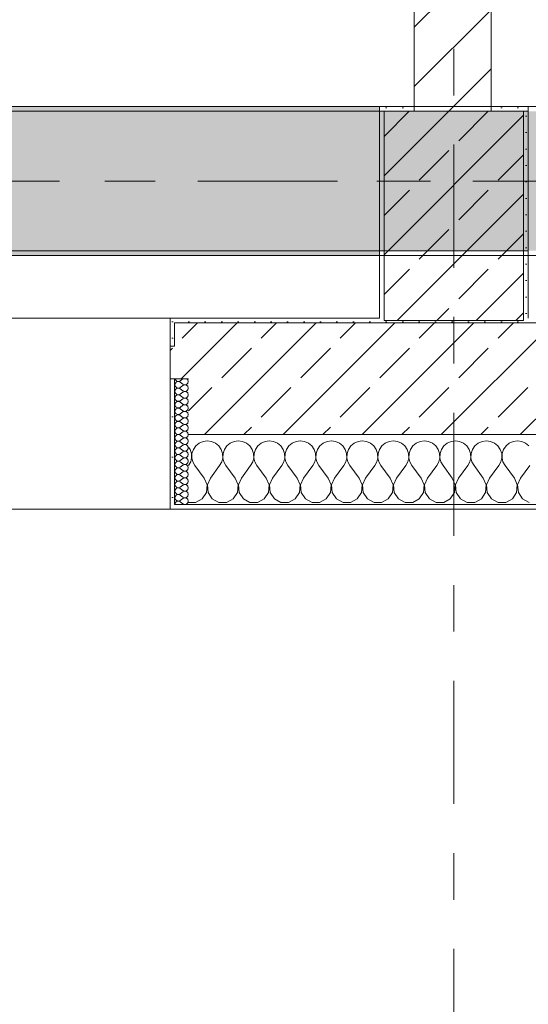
# Model space of a CAD drawing. Header units: metres. Extents: x -3.6 to 84.5, y -11 to 16.8.
# Tile 48 of 256: x 17.6 to 18.7, y -1.2 to 0.9. Entities that reach past the tile are written whole.
import ezdxf

# ---------------------------------------------------------------- set-up
doc = ezdxf.new("R2010")
doc.units = ezdxf.units.M
doc.header["$MEASUREMENT"] = 0
for name, pattern in [('Achse', [0.2, 0.1, -0.05, 0, -0.05]), ('Strichlinie doppelt', [0.546806, 0.264583, -0.105833, 0.070556, -0.105833]), ('Wipeout_Contour', [1, 0, -1])]:
    doc.linetypes.add(name, pattern=pattern)
for name, color, linetype in [('451 - Universal.Achsen Raster', 7, 'Continuous'), ('604 - Struktur.Wand Aussen', 7, 'Continuous'), ('605 - Struktur.Wand Innen', 7, 'Continuous'), ('607 - Struktur.Stütze', 7, 'Continuous'), ('608 - Struktur.Träger', 7, 'Continuous')]:
    doc.layers.add(name, color=color, linetype=linetype)
pattern_1 = [(45, (0, 0), (-0.08485281, 0.08485281), []), (45, (-0.04243, 0.04243), (-0.08485281, 0.08485281), [0.09, -0.03])]
pattern_2 = [(45, (0, 0), (-0.01767767, 0.01767767), [0, -0.025])]
pattern_3 = [(0, (0, 0), (0, 0.08660254), [0, -0.05]), (0, (0.025, 0.0433), (0, 0.08660254), [0, -0.05])]

# ---------------------------------------------------------------- blocks, each defined once
blk = doc.blocks.new('*X84')
at = {"layer": '604 - Struktur.Wand Aussen', "color": 7, "linetype": 'Continuous', "lineweight": 5}
for p, q in [((17.9754, -0.0192), (17.9702, -0.0268)), ((17.9825, -0.0133), (17.9754, -0.0192)), ((17.9909, -0.0096), (17.9825, -0.0133)), ((18, -0.0083), (17.9909, -0.0096)), ((18.0091, -0.0096), (18, -0.0083)), ((18.0175, -0.0133), (18.0091, -0.0096)), ((18.0246, -0.0192), (18.0175, -0.0133)), ((18.0298, -0.0268), (18.0246, -0.0192)), ((18.0421, -0.0192), (18.0369, -0.0268)), ((18.0491, -0.0133), (18.0421, -0.0192)), ((18.0576, -0.0096), (18.0491, -0.0133)), ((18.0667, -0.0083), (18.0576, -0.0096)), ((18.0758, -0.0096), (18.0667, -0.0083)), ((18.0842, -0.0133), (18.0758, -0.0096)), ((18.0913, -0.0192), (18.0842, -0.0133)), ((18.0965, -0.0268), (18.0913, -0.0192)), ((18.1087, -0.0192), (18.1035, -0.0268)), ((18.1158, -0.0133), (18.1087, -0.0192)), ((18.1242, -0.0096), (18.1158, -0.0133)), ((18.1333, -0.0083), (18.1242, -0.0096)), ((18.1424, -0.0096), (18.1333, -0.0083)), ((18.1509, -0.0133), (18.1424, -0.0096)), ((18.1579, -0.0192), (18.1509, -0.0133)), ((18.1631, -0.0268), (18.1579, -0.0192)), ((18.1754, -0.0192), (18.1702, -0.0268)), ((18.1825, -0.0133), (18.1754, -0.0192)), ((18.1909, -0.0096), (18.1825, -0.0133)), ((18.2, -0.0083), (18.1909, -0.0096)), ((18.2091, -0.0096), (18.2, -0.0083)), ((18.2175, -0.0133), (18.2091, -0.0096)), ((18.2246, -0.0192), (18.2175, -0.0133)), ((18.2298, -0.0268), (18.2246, -0.0192)), ((18.2421, -0.0192), (18.2369, -0.0268)), ((18.2491, -0.0133), (18.2421, -0.0192)), ((18.2576, -0.0096), (18.2491, -0.0133)), ((18.2667, -0.0083), (18.2576, -0.0096)), ((18.2758, -0.0096), (18.2667, -0.0083)), ((18.2842, -0.0133), (18.2758, -0.0096)), ((18.2913, -0.0192), (18.2842, -0.0133)), ((18.2965, -0.0268), (18.2913, -0.0192)), ((18.3087, -0.0192), (18.3035, -0.0268)), ((18.3158, -0.0133), (18.3087, -0.0192)), ((18.3242, -0.0096), (18.3158, -0.0133)), ((18.3333, -0.0083), (18.3242, -0.0096)), ((18.3424, -0.0096), (18.3333, -0.0083)), ((18.3509, -0.0133), (18.3424, -0.0096)), ((18.3579, -0.0192), (18.3509, -0.0133)), ((18.3631, -0.0268), (18.3579, -0.0192)), ((18.3754, -0.0192), (18.3702, -0.0268)), ((18.3825, -0.0133), (18.3754, -0.0192)), ((18.3909, -0.0096), (18.3825, -0.0133)), ((18.4, -0.0083), (18.3909, -0.0096)), ((18.4091, -0.0096), (18.4, -0.0083)), ((18.4175, -0.0133), (18.4091, -0.0096)), ((18.4246, -0.0192), (18.4175, -0.0133)), ((18.4298, -0.0268), (18.4246, -0.0192)), ((18.4421, -0.0192), (18.4369, -0.0268)), ((18.4491, -0.0133), (18.4421, -0.0192)), ((18.4576, -0.0096), (18.4491, -0.0133)), ((18.4667, -0.0083), (18.4576, -0.0096)), ((18.4758, -0.0096), (18.4667, -0.0083)), ((18.4842, -0.0133), (18.4758, -0.0096)), ((18.4913, -0.0192), (18.4842, -0.0133)), ((18.4965, -0.0268), (18.4913, -0.0192)), ((18.5087, -0.0192), (18.5035, -0.0268)), ((18.5158, -0.0133), (18.5087, -0.0192)), ((18.5242, -0.0096), (18.5158, -0.0133)), ((18.5333, -0.0083), (18.5242, -0.0096)), ((18.5424, -0.0096), (18.5333, -0.0083)), ((18.5509, -0.0133), (18.5424, -0.0096)), ((18.5579, -0.0192), (18.5509, -0.0133)), ((18.5631, -0.0268), (18.5579, -0.0192)), ((18.5754, -0.0192), (18.5702, -0.0268)), ((18.5825, -0.0133), (18.5754, -0.0192)), ((18.5909, -0.0096), (18.5825, -0.0133)), ((18.6, -0.0083), (18.5909, -0.0096)), ((18.6091, -0.0096), (18.6, -0.0083)), ((18.6175, -0.0133), (18.6091, -0.0096)), ((18.6246, -0.0192), (18.6175, -0.0133)), ((18.6298, -0.0268), (18.6246, -0.0192)), ((18.6421, -0.0192), (18.6369, -0.0268)), ((18.6491, -0.0133), (18.6421, -0.0192)), ((18.6576, -0.0096), (18.6491, -0.0133)), ((18.6667, -0.0083), (18.6576, -0.0096)), ((18.6758, -0.0096), (18.6667, -0.0083)), ((18.6842, -0.0133), (18.6758, -0.0096)), ((18.6913, -0.0192), (18.6842, -0.0133)), ((17.9631, -0.0268), (17.96, -0.0222)), ((17.9661, -0.0355), (17.9631, -0.0268)), ((17.9665, -0.0447), (17.9661, -0.0355)), ((17.9672, -0.0355), (17.9668, -0.0447)), ((17.9702, -0.0268), (17.9672, -0.0355)), ((18.0328, -0.0355), (18.0298, -0.0268)), ((18.0332, -0.0447), (18.0328, -0.0355)), ((18.0339, -0.0355), (18.0335, -0.0447)), ((18.0369, -0.0268), (18.0339, -0.0355)), ((18.0994, -0.0355), (18.0965, -0.0268)), ((18.0999, -0.0447), (18.0994, -0.0355)), ((18.1006, -0.0355), (18.1001, -0.0447)), ((18.1035, -0.0268), (18.1006, -0.0355)), ((18.1661, -0.0355), (18.1631, -0.0268)), ((18.1665, -0.0447), (18.1661, -0.0355)), ((18.1672, -0.0355), (18.1668, -0.0447)), ((18.1702, -0.0268), (18.1672, -0.0355)), ((18.2328, -0.0355), (18.2298, -0.0268)), ((18.2332, -0.0447), (18.2328, -0.0355)), ((18.2339, -0.0355), (18.2335, -0.0447)), ((18.2369, -0.0268), (18.2339, -0.0355)), ((18.2994, -0.0355), (18.2965, -0.0268)), ((18.2999, -0.0447), (18.2994, -0.0355)), ((18.3006, -0.0355), (18.3001, -0.0447)), ((18.3035, -0.0268), (18.3006, -0.0355)), ((18.3661, -0.0355), (18.3631, -0.0268)), ((18.3665, -0.0447), (18.3661, -0.0355)), ((18.3672, -0.0355), (18.3668, -0.0447)), ((18.3702, -0.0268), (18.3672, -0.0355)), ((18.4328, -0.0355), (18.4298, -0.0268)), ((18.4332, -0.0447), (18.4328, -0.0355)), ((18.4339, -0.0355), (18.4335, -0.0447)), ((18.4369, -0.0268), (18.4339, -0.0355)), ((18.4994, -0.0355), (18.4965, -0.0268)), ((18.4999, -0.0447), (18.4994, -0.0355)), ((18.5006, -0.0355), (18.5001, -0.0447)), ((18.5035, -0.0268), (18.5006, -0.0355)), ((18.5661, -0.0355), (18.5631, -0.0268)), ((18.5665, -0.0447), (18.5661, -0.0355)), ((18.5672, -0.0355), (18.5668, -0.0447)), ((18.5702, -0.0268), (18.5672, -0.0355)), ((18.6328, -0.0355), (18.6298, -0.0268)), ((18.6332, -0.0447), (18.6328, -0.0355)), ((18.6339, -0.0355), (18.6335, -0.0447)), ((18.6369, -0.0268), (18.6339, -0.0355)), ((17.96, -0.0617), (17.9645, -0.0536)), ((17.9645, -0.0536), (17.9665, -0.0447)), ((17.9668, -0.0447), (17.9689, -0.0536)), ((17.9689, -0.0536), (17.9733, -0.0617)), ((17.9933, -0.0883), (17.9733, -0.0617)), ((18.0067, -0.0883), (18.0267, -0.0617)), ((18.0267, -0.0617), (18.0311, -0.0536)), ((18.0311, -0.0536), (18.0332, -0.0447)), ((18.0335, -0.0447), (18.0355, -0.0536)), ((18.0355, -0.0536), (18.04, -0.0617)), ((18.06, -0.0883), (18.04, -0.0617)), ((18.0733, -0.0883), (18.0933, -0.0617)), ((18.0933, -0.0617), (18.0978, -0.0536)), ((18.0978, -0.0536), (18.0999, -0.0447)), ((18.1001, -0.0447), (18.1022, -0.0536)), ((18.1022, -0.0536), (18.1067, -0.0617)), ((18.1267, -0.0883), (18.1067, -0.0617)), ((18.14, -0.0883), (18.16, -0.0617)), ((18.16, -0.0617), (18.1645, -0.0536)), ((18.1645, -0.0536), (18.1665, -0.0447)), ((18.1668, -0.0447), (18.1689, -0.0536)), ((18.1689, -0.0536), (18.1733, -0.0617)), ((18.1933, -0.0883), (18.1733, -0.0617)), ((18.2067, -0.0883), (18.2267, -0.0617)), ((18.2267, -0.0617), (18.2311, -0.0536)), ((18.2311, -0.0536), (18.2332, -0.0447)), ((18.2335, -0.0447), (18.2355, -0.0536)), ((18.2355, -0.0536), (18.24, -0.0617)), ((18.26, -0.0883), (18.24, -0.0617)), ((18.2733, -0.0883), (18.2933, -0.0617)), ((18.2933, -0.0617), (18.2978, -0.0536)), ((18.2978, -0.0536), (18.2999, -0.0447)), ((18.3001, -0.0447), (18.3022, -0.0536)), ((18.3022, -0.0536), (18.3067, -0.0617)), ((18.3267, -0.0883), (18.3067, -0.0617)), ((18.34, -0.0883), (18.36, -0.0617)), ((18.36, -0.0617), (18.3645, -0.0536)), ((18.3645, -0.0536), (18.3665, -0.0447)), ((18.3668, -0.0447), (18.3689, -0.0536)), ((18.3689, -0.0536), (18.3733, -0.0617)), ((18.3933, -0.0883), (18.3733, -0.0617)), ((18.4067, -0.0883), (18.4267, -0.0617)), ((18.4267, -0.0617), (18.4311, -0.0536)), ((18.4311, -0.0536), (18.4332, -0.0447)), ((18.4335, -0.0447), (18.4355, -0.0536)), ((18.4355, -0.0536), (18.44, -0.0617)), ((18.46, -0.0883), (18.44, -0.0617)), ((18.4733, -0.0883), (18.4933, -0.0617)), ((18.4933, -0.0617), (18.4978, -0.0536)), ((18.4978, -0.0536), (18.4999, -0.0447)), ((18.5001, -0.0447), (18.5022, -0.0536)), ((18.5022, -0.0536), (18.5067, -0.0617)), ((18.5267, -0.0883), (18.5067, -0.0617)), ((18.54, -0.0883), (18.56, -0.0617)), ((18.56, -0.0617), (18.5645, -0.0536)), ((18.5645, -0.0536), (18.5665, -0.0447)), ((18.5668, -0.0447), (18.5689, -0.0536)), ((18.5689, -0.0536), (18.5733, -0.0617)), ((18.5933, -0.0883), (18.5733, -0.0617)), ((18.6067, -0.0883), (18.6267, -0.0617)), ((18.6267, -0.0617), (18.6311, -0.0536)), ((18.6311, -0.0536), (18.6332, -0.0447)), ((18.6335, -0.0447), (18.6355, -0.0536)), ((18.6355, -0.0536), (18.64, -0.0617)), ((18.66, -0.0883), (18.64, -0.0617)), ((18.6733, -0.0883), (18.6933, -0.0617)), ((17.9996, -0.1033), (17.9933, -0.0883)), ((17.9981, -0.1195), (17.9996, -0.1033)), ((18.0067, -0.0883), (18.0004, -0.1033)), ((18.0004, -0.1033), (18.0019, -0.1195)), ((18.0663, -0.1033), (18.06, -0.0883)), ((18.0648, -0.1195), (18.0663, -0.1033)), ((18.0733, -0.0883), (18.067, -0.1033)), ((18.067, -0.1033), (18.0686, -0.1195)), ((18.133, -0.1033), (18.1267, -0.0883)), ((18.1314, -0.1195), (18.133, -0.1033)), ((18.14, -0.0883), (18.1337, -0.1033)), ((18.1337, -0.1033), (18.1352, -0.1195)), ((18.1996, -0.1033), (18.1933, -0.0883)), ((18.1981, -0.1195), (18.1996, -0.1033)), ((18.2067, -0.0883), (18.2004, -0.1033)), ((18.2004, -0.1033), (18.2019, -0.1195)), ((18.2663, -0.1033), (18.26, -0.0883)), ((18.2648, -0.1195), (18.2663, -0.1033)), ((18.2733, -0.0883), (18.267, -0.1033)), ((18.267, -0.1033), (18.2686, -0.1195)), ((18.333, -0.1033), (18.3267, -0.0883)), ((18.3314, -0.1195), (18.333, -0.1033)), ((18.34, -0.0883), (18.3337, -0.1033)), ((18.3337, -0.1033), (18.3352, -0.1195)), ((18.3996, -0.1033), (18.3933, -0.0883)), ((18.3981, -0.1195), (18.3996, -0.1033)), ((18.4067, -0.0883), (18.4004, -0.1033)), ((18.4004, -0.1033), (18.4019, -0.1195)), ((18.4663, -0.1033), (18.46, -0.0883)), ((18.4648, -0.1195), (18.4663, -0.1033)), ((18.4733, -0.0883), (18.467, -0.1033)), ((18.467, -0.1033), (18.4686, -0.1195)), ((18.533, -0.1033), (18.5267, -0.0883)), ((18.5314, -0.1195), (18.533, -0.1033)), ((18.54, -0.0883), (18.5337, -0.1033)), ((18.5337, -0.1033), (18.5352, -0.1195)), ((18.5996, -0.1033), (18.5933, -0.0883)), ((18.5981, -0.1195), (18.5996, -0.1033)), ((18.6067, -0.0883), (18.6004, -0.1033)), ((18.6004, -0.1033), (18.6019, -0.1195)), ((18.6663, -0.1033), (18.66, -0.0883)), ((18.6648, -0.1195), (18.6663, -0.1033)), ((18.6733, -0.0883), (18.667, -0.1033)), ((18.667, -0.1033), (18.6686, -0.1195)), ((17.9891, -0.133), (17.9981, -0.1195)), ((18.0019, -0.1195), (18.0109, -0.133)), ((18.0558, -0.133), (18.0648, -0.1195)), ((18.0686, -0.1195), (18.0776, -0.133)), ((18.1224, -0.133), (18.1314, -0.1195)), ((18.1352, -0.1195), (18.1442, -0.133)), ((18.1891, -0.133), (18.1981, -0.1195)), ((18.2019, -0.1195), (18.2109, -0.133)), ((18.2558, -0.133), (18.2648, -0.1195)), ((18.2686, -0.1195), (18.2776, -0.133)), ((18.3224, -0.133), (18.3314, -0.1195)), ((18.3352, -0.1195), (18.3442, -0.133)), ((18.3891, -0.133), (18.3981, -0.1195)), ((18.4019, -0.1195), (18.4109, -0.133)), ((18.4558, -0.133), (18.4648, -0.1195)), ((18.4686, -0.1195), (18.4776, -0.133)), ((18.5224, -0.133), (18.5314, -0.1195)), ((18.5352, -0.1195), (18.5442, -0.133)), ((18.5891, -0.133), (18.5981, -0.1195)), ((18.6019, -0.1195), (18.6109, -0.133)), ((18.6558, -0.133), (18.6648, -0.1195)), ((18.6686, -0.1195), (18.6776, -0.133)), ((17.96, -0.1407), (17.9748, -0.1407)), ((17.9748, -0.1407), (17.9891, -0.133)), ((18.0109, -0.133), (18.0252, -0.1407)), ((18.0252, -0.1407), (18.0415, -0.1407)), ((18.0415, -0.1407), (18.0558, -0.133)), ((18.0776, -0.133), (18.0919, -0.1407)), ((18.0919, -0.1407), (18.1081, -0.1407)), ((18.1081, -0.1407), (18.1224, -0.133)), ((18.1442, -0.133), (18.1585, -0.1407)), ((18.1585, -0.1407), (18.1748, -0.1407)), ((18.1748, -0.1407), (18.1891, -0.133)), ((18.2109, -0.133), (18.2252, -0.1407)), ((18.2252, -0.1407), (18.2415, -0.1407)), ((18.2415, -0.1407), (18.2558, -0.133)), ((18.2776, -0.133), (18.2919, -0.1407)), ((18.2919, -0.1407), (18.3081, -0.1407)), ((18.3081, -0.1407), (18.3224, -0.133)), ((18.3442, -0.133), (18.3585, -0.1407)), ((18.3585, -0.1407), (18.3748, -0.1407)), ((18.3748, -0.1407), (18.3891, -0.133)), ((18.4109, -0.133), (18.4252, -0.1407)), ((18.4252, -0.1407), (18.4415, -0.1407)), ((18.4415, -0.1407), (18.4558, -0.133)), ((18.4776, -0.133), (18.4919, -0.1407)), ((18.4919, -0.1407), (18.5081, -0.1407)), ((18.5081, -0.1407), (18.5224, -0.133)), ((18.5442, -0.133), (18.5585, -0.1407)), ((18.5585, -0.1407), (18.5748, -0.1407)), ((18.5748, -0.1407), (18.5891, -0.133)), ((18.6109, -0.133), (18.6252, -0.1407)), ((18.6252, -0.1407), (18.6415, -0.1407)), ((18.6415, -0.1407), (18.6558, -0.133)), ((18.6776, -0.133), (18.6919, -0.1407))]:
    blk.add_line(p, q, dxfattribs=at)
blk = doc.blocks.new('*X108')
at = {"layer": '604 - Struktur.Wand Aussen', "color": 7, "linetype": 'Continuous', "lineweight": 5}
for p, q in [((17.931, 0.1141), (17.9307, 0.1121)), ((17.9307, 0.1121), (17.931, 0.1102)), ((17.9309, 0.125), (17.931, 0.1245)), ((17.931, 0.1245), (17.9318, 0.1227)), ((17.9318, 0.1159), (17.931, 0.1141)), ((17.931, 0.1102), (17.9318, 0.1084)), ((17.9318, 0.1227), (17.933, 0.1212)), ((17.933, 0.1174), (17.9318, 0.1159)), ((17.9318, 0.1084), (17.933, 0.1069)), ((17.933, 0.1212), (17.9347, 0.12)), ((17.9347, 0.1185), (17.933, 0.1174)), ((17.933, 0.1069), (17.9347, 0.1058)), ((17.9347, 0.12), (17.9365, 0.1194)), ((17.9365, 0.1192), (17.9347, 0.1185)), ((17.9365, 0.1194), (17.9385, 0.1193)), ((17.9385, 0.1193), (17.9365, 0.1192)), ((17.9385, 0.1193), (17.9404, 0.1198)), ((17.9404, 0.1188), (17.9385, 0.1193)), ((17.9404, 0.1198), (17.9421, 0.1207)), ((17.9421, 0.1179), (17.9404, 0.1188)), ((17.9404, 0.1055), (17.9421, 0.1064)), ((17.9479, 0.125), (17.9421, 0.1207)), ((17.9479, 0.1136), (17.9421, 0.1179)), ((17.9479, 0.1107), (17.9421, 0.1064)), ((17.9479, 0.1136), (17.9515, 0.1122)), ((17.9515, 0.1121), (17.9479, 0.1107)), ((17.9515, 0.1122), (17.9553, 0.1129)), ((17.9553, 0.1114), (17.9515, 0.1121)), ((17.9553, 0.1129), (17.9582, 0.1155)), ((17.9582, 0.1088), (17.9553, 0.1114)), ((17.9582, 0.123), (17.9561, 0.125)), ((17.9593, 0.1193), (17.9582, 0.123)), ((17.9582, 0.1155), (17.9593, 0.1193)), ((17.9593, 0.105), (17.9582, 0.1088)), ((17.931, 0.0998), (17.9307, 0.0979)), ((17.9307, 0.0979), (17.931, 0.0959)), ((17.931, 0.0855), (17.9307, 0.0836)), ((17.9318, 0.1016), (17.931, 0.0998)), ((17.931, 0.0959), (17.9318, 0.0941)), ((17.9318, 0.0873), (17.931, 0.0855)), ((17.933, 0.1031), (17.9318, 0.1016)), ((17.9318, 0.0941), (17.933, 0.0926)), ((17.933, 0.0888), (17.9318, 0.0873)), ((17.9347, 0.1042), (17.933, 0.1031)), ((17.933, 0.0926), (17.9347, 0.0915)), ((17.9347, 0.09), (17.933, 0.0888)), ((17.9347, 0.1058), (17.9365, 0.1051)), ((17.9365, 0.1049), (17.9347, 0.1042)), ((17.9347, 0.0915), (17.9365, 0.0908)), ((17.9365, 0.0906), (17.9347, 0.09)), ((17.9365, 0.1051), (17.9385, 0.105)), ((17.9385, 0.105), (17.9365, 0.1049)), ((17.9365, 0.0908), (17.9385, 0.0907)), ((17.9385, 0.0907), (17.9365, 0.0906)), ((17.9385, 0.105), (17.9404, 0.1055)), ((17.9404, 0.1045), (17.9385, 0.105)), ((17.9385, 0.0907), (17.9404, 0.0912)), ((17.9404, 0.0902), (17.9385, 0.0907)), ((17.9421, 0.1036), (17.9404, 0.1045)), ((17.9404, 0.0912), (17.9421, 0.0921)), ((17.9421, 0.0893), (17.9404, 0.0902)), ((17.9479, 0.0993), (17.9421, 0.1036)), ((17.9479, 0.0964), (17.9421, 0.0921)), ((17.9479, 0.085), (17.9421, 0.0893)), ((17.9479, 0.0993), (17.9515, 0.0979)), ((17.9515, 0.0978), (17.9479, 0.0964)), ((17.9479, 0.085), (17.9515, 0.0836)), ((17.9515, 0.0979), (17.9553, 0.0986)), ((17.9553, 0.0971), (17.9515, 0.0978)), ((17.9553, 0.0986), (17.9582, 0.1012)), ((17.9582, 0.0945), (17.9553, 0.0971)), ((17.9553, 0.0843), (17.9582, 0.087)), ((17.9582, 0.1012), (17.9593, 0.105)), ((17.9593, 0.0907), (17.9582, 0.0945)), ((17.9582, 0.087), (17.9593, 0.0907)), ((17.9307, 0.0836), (17.931, 0.0816)), ((17.931, 0.0712), (17.9307, 0.0693)), ((17.9307, 0.0693), (17.931, 0.0673)), ((17.931, 0.0816), (17.9318, 0.0798)), ((17.9318, 0.073), (17.931, 0.0712)), ((17.931, 0.0673), (17.9318, 0.0655)), ((17.9318, 0.0798), (17.933, 0.0783)), ((17.933, 0.0746), (17.9318, 0.073)), ((17.9318, 0.0655), (17.933, 0.064)), ((17.933, 0.0783), (17.9347, 0.0772)), ((17.9347, 0.0757), (17.933, 0.0746)), ((17.933, 0.064), (17.9347, 0.0629)), ((17.9347, 0.0772), (17.9365, 0.0766)), ((17.9365, 0.0763), (17.9347, 0.0757)), ((17.9365, 0.0766), (17.9385, 0.0765)), ((17.9385, 0.0764), (17.9365, 0.0763)), ((17.9385, 0.0765), (17.9404, 0.0769)), ((17.9404, 0.076), (17.9385, 0.0764)), ((17.9404, 0.0769), (17.9421, 0.0779)), ((17.9421, 0.075), (17.9404, 0.076)), ((17.9404, 0.0626), (17.9421, 0.0636)), ((17.9479, 0.0821), (17.9421, 0.0779)), ((17.9479, 0.0707), (17.9421, 0.075)), ((17.9479, 0.0679), (17.9421, 0.0636)), ((17.9515, 0.0835), (17.9479, 0.0821)), ((17.9479, 0.0707), (17.9515, 0.0693)), ((17.9515, 0.0693), (17.9479, 0.0679)), ((17.9515, 0.0836), (17.9553, 0.0843)), ((17.9553, 0.0828), (17.9515, 0.0835)), ((17.9515, 0.0693), (17.9553, 0.07)), ((17.9553, 0.0685), (17.9515, 0.0693)), ((17.9582, 0.0802), (17.9553, 0.0828)), ((17.9553, 0.07), (17.9582, 0.0727)), ((17.9582, 0.0659), (17.9553, 0.0685)), ((17.9593, 0.0764), (17.9582, 0.0802)), ((17.9582, 0.0727), (17.9593, 0.0764)), ((17.9593, 0.0621), (17.9582, 0.0659)), ((17.931, 0.057), (17.9307, 0.055)), ((17.9307, 0.055), (17.931, 0.053)), ((17.931, 0.0427), (17.9307, 0.0407)), ((17.9318, 0.0588), (17.931, 0.057)), ((17.931, 0.053), (17.9318, 0.0512)), ((17.9318, 0.0445), (17.931, 0.0427)), ((17.933, 0.0603), (17.9318, 0.0588)), ((17.9318, 0.0512), (17.933, 0.0497)), ((17.933, 0.046), (17.9318, 0.0445)), ((17.9347, 0.0614), (17.933, 0.0603)), ((17.933, 0.0497), (17.9347, 0.0486)), ((17.9347, 0.0471), (17.933, 0.046)), ((17.9347, 0.0629), (17.9365, 0.0623)), ((17.9365, 0.062), (17.9347, 0.0614)), ((17.9347, 0.0486), (17.9365, 0.048)), ((17.9365, 0.0477), (17.9347, 0.0471)), ((17.9365, 0.0623), (17.9385, 0.0622)), ((17.9385, 0.0621), (17.9365, 0.062)), ((17.9365, 0.048), (17.9385, 0.0479)), ((17.9385, 0.0478), (17.9365, 0.0477)), ((17.9385, 0.0622), (17.9404, 0.0626)), ((17.9404, 0.0617), (17.9385, 0.0621)), ((17.9385, 0.0479), (17.9404, 0.0483)), ((17.9404, 0.0474), (17.9385, 0.0478)), ((17.9421, 0.0607), (17.9404, 0.0617)), ((17.9404, 0.0483), (17.9421, 0.0493)), ((17.9421, 0.0464), (17.9404, 0.0474)), ((17.9479, 0.0564), (17.9421, 0.0607)), ((17.9479, 0.0536), (17.9421, 0.0493)), ((17.9479, 0.0421), (17.9421, 0.0464)), ((17.9479, 0.0564), (17.9515, 0.055)), ((17.9515, 0.055), (17.9479, 0.0536)), ((17.9515, 0.055), (17.9553, 0.0558)), ((17.9553, 0.0542), (17.9515, 0.055)), ((17.9553, 0.0558), (17.9582, 0.0584)), ((17.9582, 0.0516), (17.9553, 0.0542)), ((17.9553, 0.0415), (17.9582, 0.0441)), ((17.9582, 0.0584), (17.9593, 0.0621)), ((17.9593, 0.0479), (17.9582, 0.0516)), ((17.9582, 0.0441), (17.9593, 0.0479)), ((17.9307, 0.0407), (17.931, 0.0388)), ((17.931, 0.0284), (17.9307, 0.0264)), ((17.9307, 0.0264), (17.931, 0.0245)), ((17.931, 0.0388), (17.9318, 0.037)), ((17.9318, 0.0302), (17.931, 0.0284)), ((17.931, 0.0245), (17.9318, 0.0227)), ((17.9318, 0.037), (17.933, 0.0354)), ((17.933, 0.0317), (17.9318, 0.0302)), ((17.9318, 0.0227), (17.933, 0.0212)), ((17.933, 0.0354), (17.9347, 0.0343)), ((17.9347, 0.0328), (17.933, 0.0317)), ((17.9347, 0.0343), (17.9365, 0.0337)), ((17.9365, 0.0334), (17.9347, 0.0328)), ((17.9365, 0.0337), (17.9385, 0.0336)), ((17.9385, 0.0335), (17.9365, 0.0334)), ((17.9385, 0.0336), (17.9404, 0.034)), ((17.9404, 0.0331), (17.9385, 0.0335)), ((17.9404, 0.034), (17.9421, 0.035)), ((17.9421, 0.0321), (17.9404, 0.0331)), ((17.9479, 0.0393), (17.9421, 0.035)), ((17.9479, 0.0279), (17.9421, 0.0321)), ((17.9479, 0.025), (17.9421, 0.0207)), ((17.9479, 0.0421), (17.9515, 0.0407)), ((17.9515, 0.0407), (17.9479, 0.0393)), ((17.9479, 0.0279), (17.9515, 0.0265)), ((17.9515, 0.0264), (17.9479, 0.025)), ((17.9515, 0.0407), (17.9553, 0.0415)), ((17.9553, 0.04), (17.9515, 0.0407)), ((17.9515, 0.0265), (17.9553, 0.0272)), ((17.9553, 0.0257), (17.9515, 0.0264)), ((17.9582, 0.0373), (17.9553, 0.04)), ((17.9553, 0.0272), (17.9582, 0.0298)), ((17.9582, 0.023), (17.9553, 0.0257)), ((17.9593, 0.0336), (17.9582, 0.0373)), ((17.9582, 0.0298), (17.9593, 0.0336)), ((17.9593, 0.0193), (17.9582, 0.023)), ((17.931, 0.0141), (17.9307, 0.0121)), ((17.9307, 0.0121), (17.931, 0.0102)), ((17.9318, 0.0159), (17.931, 0.0141)), ((17.931, 0.0102), (17.9318, 0.0084)), ((17.9318, 0.0016), (17.931, -0.0002)), ((17.933, 0.0174), (17.9318, 0.0159)), ((17.9318, 0.0084), (17.933, 0.0069)), ((17.933, 0.0031), (17.9318, 0.0016)), ((17.933, 0.0212), (17.9347, 0.02)), ((17.9347, 0.0185), (17.933, 0.0174)), ((17.933, 0.0069), (17.9347, 0.0058)), ((17.9347, 0.0042), (17.933, 0.0031)), ((17.9347, 0.02), (17.9365, 0.0194)), ((17.9365, 0.0192), (17.9347, 0.0185)), ((17.9347, 0.0058), (17.9365, 0.0051)), ((17.9365, 0.0049), (17.9347, 0.0042)), ((17.9365, 0.0194), (17.9385, 0.0193)), ((17.9385, 0.0193), (17.9365, 0.0192)), ((17.9365, 0.0051), (17.9385, 0.005)), ((17.9385, 0.005), (17.9365, 0.0049)), ((17.9385, 0.0193), (17.9404, 0.0198)), ((17.9404, 0.0188), (17.9385, 0.0193)), ((17.9385, 0.005), (17.9404, 0.0055)), ((17.9404, 0.0045), (17.9385, 0.005)), ((17.9404, 0.0198), (17.9421, 0.0207)), ((17.9421, 0.0179), (17.9404, 0.0188)), ((17.9404, 0.0055), (17.9421, 0.0064)), ((17.9421, 0.0036), (17.9404, 0.0045)), ((17.9479, 0.0136), (17.9421, 0.0179)), ((17.9479, 0.0107), (17.9421, 0.0064)), ((17.9479, -0.0007), (17.9421, 0.0036)), ((17.9479, 0.0136), (17.9515, 0.0122)), ((17.9515, 0.0121), (17.9479, 0.0107)), ((17.9515, 0.0122), (17.9553, 0.0129)), ((17.9553, 0.0114), (17.9515, 0.0121)), ((17.9553, 0.0129), (17.9582, 0.0155)), ((17.9582, 0.0088), (17.9553, 0.0114)), ((17.9553, -0.0014), (17.9582, 0.0012)), ((17.9582, 0.0155), (17.9593, 0.0193)), ((17.9593, 0.005), (17.9582, 0.0088)), ((17.9582, 0.0012), (17.9593, 0.005)), ((17.931, -0.0002), (17.9307, -0.0021)), ((17.9307, -0.0021), (17.931, -0.0041)), ((17.931, -0.0145), (17.9307, -0.0164)), ((17.9307, -0.0164), (17.931, -0.0184)), ((17.931, -0.0041), (17.9318, -0.0059)), ((17.9318, -0.0127), (17.931, -0.0145)), ((17.931, -0.0184), (17.9318, -0.0202)), ((17.9318, -0.0059), (17.933, -0.0074)), ((17.933, -0.0112), (17.9318, -0.0127)), ((17.9318, -0.0202), (17.933, -0.0217)), ((17.933, -0.0074), (17.9347, -0.0085)), ((17.9347, -0.01), (17.933, -0.0112)), ((17.9347, -0.0085), (17.9365, -0.0092)), ((17.9365, -0.0094), (17.9347, -0.01)), ((17.9365, -0.0092), (17.9385, -0.0093)), ((17.9385, -0.0093), (17.9365, -0.0094)), ((17.9385, -0.0093), (17.9404, -0.0088)), ((17.9404, -0.0098), (17.9385, -0.0093)), ((17.9404, -0.0088), (17.9421, -0.0079)), ((17.9421, -0.0107), (17.9404, -0.0098)), ((17.9479, -0.0036), (17.9421, -0.0079)), ((17.9479, -0.015), (17.9421, -0.0107)), ((17.9479, -0.0179), (17.9421, -0.0221)), ((17.9479, -0.0007), (17.9515, -0.0021)), ((17.9515, -0.0022), (17.9479, -0.0036)), ((17.9479, -0.015), (17.9515, -0.0164)), ((17.9515, -0.0165), (17.9479, -0.0179)), ((17.9515, -0.0021), (17.9553, -0.0014)), ((17.9553, -0.0029), (17.9515, -0.0022)), ((17.9515, -0.0164), (17.9553, -0.0157)), ((17.9553, -0.0172), (17.9515, -0.0165)), ((17.9582, -0.0055), (17.9553, -0.0029)), ((17.9553, -0.0157), (17.9582, -0.013)), ((17.9582, -0.0198), (17.9553, -0.0172)), ((17.9593, -0.0093), (17.9582, -0.0055)), ((17.9582, -0.013), (17.9593, -0.0093)), ((17.9593, -0.0236), (17.9582, -0.0198)), ((17.931, -0.0288), (17.9307, -0.0307)), ((17.9307, -0.0307), (17.931, -0.0327)), ((17.9318, -0.027), (17.931, -0.0288)), ((17.931, -0.0327), (17.9318, -0.0345)), ((17.9318, -0.0412), (17.931, -0.043)), ((17.933, -0.0254), (17.9318, -0.027)), ((17.9318, -0.0345), (17.933, -0.036)), ((17.933, -0.0397), (17.9318, -0.0412)), ((17.933, -0.0217), (17.9347, -0.0228)), ((17.9347, -0.0243), (17.933, -0.0254)), ((17.933, -0.036), (17.9347, -0.0371)), ((17.9347, -0.0386), (17.933, -0.0397)), ((17.9347, -0.0228), (17.9365, -0.0234)), ((17.9365, -0.0237), (17.9347, -0.0243)), ((17.9347, -0.0371), (17.9365, -0.0377)), ((17.9365, -0.038), (17.9347, -0.0386)), ((17.9365, -0.0234), (17.9385, -0.0235)), ((17.9385, -0.0236), (17.9365, -0.0237)), ((17.9365, -0.0377), (17.9385, -0.0378)), ((17.9385, -0.0379), (17.9365, -0.038)), ((17.9385, -0.0235), (17.9404, -0.0231)), ((17.9404, -0.024), (17.9385, -0.0236)), ((17.9385, -0.0378), (17.9404, -0.0374)), ((17.9404, -0.0383), (17.9385, -0.0379)), ((17.9404, -0.0231), (17.9421, -0.0221)), ((17.9421, -0.025), (17.9404, -0.024)), ((17.9404, -0.0374), (17.9421, -0.0364)), ((17.9421, -0.0393), (17.9404, -0.0383)), ((17.9479, -0.0293), (17.9421, -0.025)), ((17.9479, -0.0321), (17.9421, -0.0364)), ((17.9479, -0.0436), (17.9421, -0.0393)), ((17.9479, -0.0293), (17.9515, -0.0307)), ((17.9515, -0.0307), (17.9479, -0.0321)), ((17.9515, -0.0307), (17.9553, -0.03)), ((17.9553, -0.0315), (17.9515, -0.0307)), ((17.9553, -0.03), (17.9582, -0.0273)), ((17.9582, -0.0341), (17.9553, -0.0315)), ((17.9553, -0.0442), (17.9582, -0.0416)), ((17.9582, -0.0273), (17.9593, -0.0236)), ((17.9593, -0.0379), (17.9582, -0.0341)), ((17.9582, -0.0416), (17.9593, -0.0379)), ((17.931, -0.043), (17.9307, -0.045)), ((17.9307, -0.045), (17.931, -0.047)), ((17.931, -0.0573), (17.9307, -0.0593)), ((17.9307, -0.0593), (17.931, -0.0612)), ((17.931, -0.047), (17.9318, -0.0488)), ((17.9318, -0.0555), (17.931, -0.0573)), ((17.931, -0.0612), (17.9318, -0.063)), ((17.9318, -0.0488), (17.933, -0.0503)), ((17.933, -0.054), (17.9318, -0.0555)), ((17.9318, -0.063), (17.933, -0.0646)), ((17.933, -0.0503), (17.9347, -0.0514)), ((17.9347, -0.0529), (17.933, -0.054)), ((17.9347, -0.0514), (17.9365, -0.052)), ((17.9365, -0.0523), (17.9347, -0.0529)), ((17.9365, -0.052), (17.9385, -0.0521)), ((17.9385, -0.0522), (17.9365, -0.0523)), ((17.9385, -0.0521), (17.9404, -0.0517)), ((17.9404, -0.0526), (17.9385, -0.0522)), ((17.9404, -0.0517), (17.9421, -0.0507)), ((17.9421, -0.0536), (17.9404, -0.0526)), ((17.9479, -0.0464), (17.9421, -0.0507)), ((17.9479, -0.0579), (17.9421, -0.0536)), ((17.9479, -0.0607), (17.9421, -0.065)), ((17.9479, -0.0436), (17.9515, -0.045)), ((17.9515, -0.045), (17.9479, -0.0464)), ((17.9479, -0.0579), (17.9515, -0.0593)), ((17.9515, -0.0593), (17.9479, -0.0607)), ((17.9515, -0.045), (17.9553, -0.0442)), ((17.9553, -0.0458), (17.9515, -0.045)), ((17.9515, -0.0593), (17.9553, -0.0585)), ((17.9553, -0.06), (17.9515, -0.0593)), ((17.9582, -0.0484), (17.9553, -0.0458)), ((17.9553, -0.0585), (17.9582, -0.0559)), ((17.9582, -0.0627), (17.9553, -0.06)), ((17.9593, -0.0521), (17.9582, -0.0484)), ((17.9582, -0.0559), (17.9593, -0.0521)), ((17.9593, -0.0664), (17.9582, -0.0627)), ((17.931, -0.0716), (17.9307, -0.0736)), ((17.9307, -0.0736), (17.931, -0.0755)), ((17.9318, -0.0698), (17.931, -0.0716)), ((17.931, -0.0755), (17.9318, -0.0773)), ((17.9318, -0.0841), (17.931, -0.0859)), ((17.933, -0.0683), (17.9318, -0.0698)), ((17.9318, -0.0773), (17.933, -0.0788)), ((17.933, -0.0826), (17.9318, -0.0841)), ((17.933, -0.0646), (17.9347, -0.0657)), ((17.9347, -0.0672), (17.933, -0.0683)), ((17.933, -0.0788), (17.9347, -0.08)), ((17.9347, -0.0815), (17.933, -0.0826)), ((17.9347, -0.0657), (17.9365, -0.0663)), ((17.9365, -0.0666), (17.9347, -0.0672)), ((17.9347, -0.08), (17.9365, -0.0806)), ((17.9365, -0.0808), (17.9347, -0.0815)), ((17.9365, -0.0663), (17.9385, -0.0664)), ((17.9385, -0.0665), (17.9365, -0.0666)), ((17.9365, -0.0806), (17.9385, -0.0807)), ((17.9385, -0.0807), (17.9365, -0.0808)), ((17.9385, -0.0664), (17.9404, -0.066)), ((17.9404, -0.0669), (17.9385, -0.0665)), ((17.9385, -0.0807), (17.9404, -0.0802)), ((17.9404, -0.0812), (17.9385, -0.0807)), ((17.9404, -0.066), (17.9421, -0.065)), ((17.9421, -0.0679), (17.9404, -0.0669)), ((17.9404, -0.0802), (17.9421, -0.0793)), ((17.9421, -0.0821), (17.9404, -0.0812)), ((17.9479, -0.0721), (17.9421, -0.0679)), ((17.9479, -0.075), (17.9421, -0.0793)), ((17.9479, -0.0864), (17.9421, -0.0821)), ((17.9479, -0.0721), (17.9515, -0.0735)), ((17.9515, -0.0736), (17.9479, -0.075)), ((17.9515, -0.0735), (17.9553, -0.0728)), ((17.9553, -0.0743), (17.9515, -0.0736)), ((17.9553, -0.0728), (17.9582, -0.0702)), ((17.9582, -0.077), (17.9553, -0.0743)), ((17.9553, -0.0871), (17.9582, -0.0845)), ((17.9582, -0.0702), (17.9593, -0.0664)), ((17.9593, -0.0807), (17.9582, -0.077)), ((17.9582, -0.0845), (17.9593, -0.0807)), ((17.931, -0.0859), (17.9307, -0.0879)), ((17.9307, -0.0879), (17.931, -0.0898)), ((17.931, -0.1002), (17.9307, -0.1021)), ((17.9307, -0.1021), (17.931, -0.1041)), ((17.931, -0.0898), (17.9318, -0.0916)), ((17.9318, -0.0984), (17.931, -0.1002)), ((17.931, -0.1041), (17.9318, -0.1059)), ((17.9318, -0.0916), (17.933, -0.0931)), ((17.933, -0.0969), (17.9318, -0.0984)), ((17.933, -0.0931), (17.9347, -0.0942)), ((17.9347, -0.0958), (17.933, -0.0969)), ((17.9347, -0.0942), (17.9365, -0.0949)), ((17.9365, -0.0951), (17.9347, -0.0958)), ((17.9365, -0.0949), (17.9385, -0.095)), ((17.9385, -0.095), (17.9365, -0.0951)), ((17.9385, -0.095), (17.9404, -0.0945)), ((17.9404, -0.0955), (17.9385, -0.095)), ((17.9404, -0.0945), (17.9421, -0.0936)), ((17.9421, -0.0964), (17.9404, -0.0955)), ((17.9479, -0.0893), (17.9421, -0.0936)), ((17.9479, -0.1007), (17.9421, -0.0964)), ((17.9479, -0.1036), (17.9421, -0.1079)), ((17.9479, -0.0864), (17.9515, -0.0878)), ((17.9515, -0.0879), (17.9479, -0.0893)), ((17.9479, -0.1007), (17.9515, -0.1021)), ((17.9515, -0.1022), (17.9479, -0.1036)), ((17.9515, -0.0878), (17.9553, -0.0871)), ((17.9553, -0.0886), (17.9515, -0.0879)), ((17.9515, -0.1021), (17.9553, -0.1014)), ((17.9553, -0.1029), (17.9515, -0.1022)), ((17.9582, -0.0912), (17.9553, -0.0886)), ((17.9553, -0.1014), (17.9582, -0.0988)), ((17.9582, -0.1055), (17.9553, -0.1029)), ((17.9593, -0.095), (17.9582, -0.0912)), ((17.9582, -0.0988), (17.9593, -0.095)), ((17.9593, -0.1093), (17.9582, -0.1055)), ((17.931, -0.1145), (17.9307, -0.1164)), ((17.9307, -0.1164), (17.931, -0.1184)), ((17.9318, -0.1127), (17.931, -0.1145)), ((17.931, -0.1184), (17.9318, -0.1202)), ((17.9318, -0.127), (17.931, -0.1288)), ((17.9318, -0.1059), (17.933, -0.1074)), ((17.933, -0.1112), (17.9318, -0.1127)), ((17.9318, -0.1202), (17.933, -0.1217)), ((17.933, -0.1254), (17.9318, -0.127)), ((17.933, -0.1074), (17.9347, -0.1085)), ((17.9347, -0.11), (17.933, -0.1112)), ((17.933, -0.1217), (17.9347, -0.1228)), ((17.9347, -0.1243), (17.933, -0.1254)), ((17.9347, -0.1085), (17.9365, -0.1092)), ((17.9365, -0.1094), (17.9347, -0.11)), ((17.9347, -0.1228), (17.9365, -0.1234)), ((17.9365, -0.1237), (17.9347, -0.1243)), ((17.9365, -0.1092), (17.9385, -0.1093)), ((17.9385, -0.1093), (17.9365, -0.1094)), ((17.9365, -0.1234), (17.9385, -0.1235)), ((17.9385, -0.1236), (17.9365, -0.1237)), ((17.9385, -0.1093), (17.9404, -0.1088)), ((17.9404, -0.1098), (17.9385, -0.1093)), ((17.9385, -0.1235), (17.9404, -0.1231)), ((17.9404, -0.124), (17.9385, -0.1236)), ((17.9404, -0.1088), (17.9421, -0.1079)), ((17.9421, -0.1107), (17.9404, -0.1098)), ((17.9404, -0.1231), (17.9421, -0.1221)), ((17.9421, -0.125), (17.9404, -0.124)), ((17.9479, -0.115), (17.9421, -0.1107)), ((17.9479, -0.1179), (17.9421, -0.1221)), ((17.9479, -0.1293), (17.9421, -0.125)), ((17.9479, -0.115), (17.9515, -0.1164)), ((17.9515, -0.1165), (17.9479, -0.1179)), ((17.9515, -0.1164), (17.9553, -0.1157)), ((17.9553, -0.1172), (17.9515, -0.1165)), ((17.9553, -0.1157), (17.9582, -0.113)), ((17.9582, -0.1198), (17.9553, -0.1172)), ((17.9582, -0.113), (17.9593, -0.1093)), ((17.9593, -0.1236), (17.9582, -0.1198)), ((17.9582, -0.1273), (17.9593, -0.1236)), ((17.931, -0.1288), (17.9307, -0.1307)), ((17.9307, -0.1307), (17.931, -0.1327)), ((17.931, -0.143), (17.9307, -0.145)), ((17.931, -0.1327), (17.9318, -0.1345)), ((17.9318, -0.1412), (17.931, -0.143)), ((17.9318, -0.1345), (17.933, -0.136)), ((17.933, -0.1397), (17.9318, -0.1412)), ((17.933, -0.136), (17.9347, -0.1371)), ((17.9347, -0.1386), (17.933, -0.1397)), ((17.9347, -0.1371), (17.9365, -0.1377)), ((17.9365, -0.138), (17.9347, -0.1386)), ((17.9365, -0.1377), (17.9385, -0.1378)), ((17.9385, -0.1379), (17.9365, -0.138)), ((17.9385, -0.1378), (17.9404, -0.1374)), ((17.9404, -0.1383), (17.9385, -0.1379)), ((17.9404, -0.1374), (17.9421, -0.1364)), ((17.9421, -0.1393), (17.9404, -0.1383)), ((17.9479, -0.1321), (17.9421, -0.1364)), ((17.9479, -0.1436), (17.9421, -0.1393)), ((17.9479, -0.1293), (17.9515, -0.1307)), ((17.9515, -0.1307), (17.9479, -0.1321)), ((17.9479, -0.1436), (17.9515, -0.145)), ((17.9515, -0.1307), (17.9553, -0.13)), ((17.9553, -0.1315), (17.9515, -0.1307)), ((17.9515, -0.145), (17.9553, -0.1442)), ((17.9553, -0.13), (17.9582, -0.1273)), ((17.9582, -0.1341), (17.9553, -0.1315)), ((17.9553, -0.1442), (17.9582, -0.1416)), ((17.9593, -0.1379), (17.9582, -0.1341)), ((17.9582, -0.1416), (17.9593, -0.1379))]:
    blk.add_line(p, q, dxfattribs=at)

msp = doc.modelspace()

# ---------------------------------------------------------------- hatches: boundary and pattern name
at = {"layer": '604 - Struktur.Wand Aussen', "linetype": 'Continuous', "lineweight": 0, "true_color": 0x000000}
h = msp.add_hatch(dxfattribs=at)
h.set_pattern_fill('Gips_0001', color=18, style=0, pattern_type=2)
h.set_pattern_definition(pattern_2)
h.paths.add_polyline_path([(17.93, 0.255), (17.92, 0.255), (17.92, 0.195), (17.93, 0.195)])
h = msp.add_hatch(dxfattribs=at)
h.set_pattern_fill('Gips_0001', color=18, style=0, pattern_type=2)
h.set_pattern_definition(pattern_2)
h.paths.add_polyline_path([(18.37, 0.255), (17.93, 0.255), (17.93, 0.245), (18.37, 0.245)])
h = msp.add_hatch(dxfattribs=at)
h.set_pattern_fill('Beton__Stahlbeton_0001', color=18, style=0, pattern_type=2)
h.set_pattern_definition(pattern_1)
h.paths.add_polyline_path([(17.93, 0.195), (17.92, 0.195), (17.92, 0.125), (17.93, 0.125), (17.96, 0.125), (17.96, 0.005), (19.08, 0.005), (19.08, 0.125), (19.11, 0.125), (19.12, 0.125), (19.12, 0.195), (19.11, 0.195), (19.11, 0.245), (17.93, 0.245)])
h = msp.add_hatch(dxfattribs=at)
h.set_pattern_fill('Verputz_0001', color=18, style=0, pattern_type=2)
h.set_pattern_definition(pattern_3)
h.paths.add_polyline_path([(17.93, -0.155), (17.93, 0.125), (17.92, 0.125), (17.92, -0.155)])
h = msp.add_hatch(dxfattribs=at)
h.set_pattern_fill('Verputz_0001', color=18, style=0, pattern_type=2)
h.set_pattern_definition(pattern_3)
h.paths.add_polyline_path([(17.93, -0.155), (19.11, -0.155), (19.11, -0.145), (17.93, -0.145)])
at = {"layer": '607 - Struktur.Stütze', "linetype": 'Continuous', "lineweight": 0, "true_color": 0x000000}
h = msp.add_hatch(dxfattribs=at)
h.set_pattern_fill('Gips_0001', color=18, style=0, pattern_type=2)
h.set_pattern_definition(pattern_2)
h.paths.add_polyline_path([(18.445, 0.71), (18.37, 0.71), (18.37, 0.255), (18.38, 0.255), (18.38, 0.7), (18.445, 0.7)])
h = msp.add_hatch(dxfattribs=at)
h.set_pattern_fill('Beton__Stahlbeton_0001', color=18, style=0, pattern_type=2)
h.set_pattern_definition(pattern_1)
h.paths.add_polyline_path([(18.38, 0.25), (18.68, 0.25), (18.68, 0.7), (18.38, 0.7)])
h = msp.add_hatch(dxfattribs=at)
h.set_pattern_fill('Gips_0001', color=18, style=0, pattern_type=2)
h.set_pattern_definition(pattern_2)
h.paths.add_polyline_path([(18.61, 0.71), (18.61, 0.7), (18.68, 0.7), (18.68, 0.255), (18.69, 0.255), (18.69, 0.71)])
h = msp.add_hatch(dxfattribs=at)
h.set_pattern_fill('Gips_0001', color=18, style=0, pattern_type=2)
h.set_pattern_definition(pattern_2)
h.paths.add_polyline_path([(18.38, 0.255), (18.37, 0.255), (18.37, 0.245), (18.69, 0.245), (18.69, 0.255), (18.68, 0.255), (18.68, 0.25), (18.38, 0.25)])
at = {"layer": '608 - Struktur.Träger', "linetype": 'Continuous', "lineweight": 0, "true_color": 0x000000}
h = msp.add_hatch(dxfattribs=at)
h.set_pattern_fill('Gips_0001', color=18, style=0, pattern_type=2)
h.set_pattern_definition(pattern_2)
h.paths.add_polyline_path([(15.09, 0.71), (15.09, 0.7), (18.37, 0.7), (18.37, 0.71)])
h = msp.add_hatch(dxfattribs=at)
h.set_pattern_fill('Gips_0001', color=18, style=0, pattern_type=2)
h.set_pattern_definition(pattern_2)
h.paths.add_polyline_path([(15.09, 0.39), (18.37, 0.39), (18.37, 0.4), (15.09, 0.4)])

# ---------------------------------------------------------------- linework, layer by layer
at = {"layer": '451 - Universal.Achsen Raster', "color": 160, "linetype": 'Strichlinie doppelt', "lineweight": 9, "true_color": 0x3232ff}
msp.add_line((64.935, 0.55), (-3.175, 0.55), dxfattribs=at)
at = {"layer": '604 - Struktur.Wand Aussen', "color": 7, "linetype": 'Continuous', "lineweight": 13}
for p, q in [((17.92, 0.255), (15.52, 0.255)), ((19.11, 0.245), (17.93, 0.245)), ((17.93, 0.245), (17.93, 0.195)), ((17.92, 0.125), (17.92, 0.195)), ((17.96, 0.005), (19.08, 0.005)), ((15.52, -0.155), (17.92, -0.155))]:
    msp.add_line(p, q, dxfattribs=at)
at = {"layer": '604 - Struktur.Wand Aussen', "color": 7, "linetype": 'Continuous', "lineweight": 5}
for p, q in [((17.92, 0.245), (17.92, 0.255)), ((17.93, 0.255), (17.92, 0.255)), ((17.92, 0.195), (17.92, 0.245)), ((17.93, 0.195), (17.92, 0.195)), ((17.92, 0.005), (17.92, 0.125)), ((17.93, 0.125), (17.92, 0.125)), ((17.96, 0.125), (17.93, 0.125)), ((17.93, 0.125), (17.93, -0.145)), ((17.93, -0.145), (17.93, 0.125)), ((17.92, -0.005), (17.92, 0.005)), ((17.92, -0.145), (17.92, -0.005)), ((17.92, -0.155), (17.92, -0.145)), ((17.96, -0.145), (17.93, -0.145)), ((17.96, -0.145), (19.08, -0.145)), ((17.93, -0.155), (17.92, -0.155))]:
    msp.add_line(p, q, dxfattribs=at)
at = {"layer": '604 - Struktur.Wand Aussen', "color": 7, "linetype": 'Continuous', "lineweight": 5, "flags": 128}
for points in [[(18.37, 0.255), (17.93, 0.255)], [(17.93, -0.155), (19.11, -0.155)]]:
    msp.add_lwpolyline(points, dxfattribs=at)
at = {"layer": '607 - Struktur.Stütze', "color": 7, "linetype": 'Continuous', "lineweight": 5, "flags": 128}
for points in [[(18.445, 0.71), (18.37, 0.71), (18.37, 0.255)], [(18.69, 0.255), (18.69, 0.71), (18.61, 0.71)]]:
    msp.add_lwpolyline(points, dxfattribs=at)
at = {"layer": '607 - Struktur.Stütze', "color": 7, "linetype": 'Continuous', "lineweight": 13, "flags": 128}
msp.add_lwpolyline([(18.38, 0.25), (18.68, 0.25), (18.68, 0.7), (18.38, 0.7)], close=True, dxfattribs=at)
at = {"layer": '608 - Struktur.Träger', "color": 7, "linetype": 'Continuous', "lineweight": 5}
for p, q in [((18.37, 0.71), (15.09, 0.71)), ((18.37, 0.71), (18.37, 0.7)), ((18.37, 0.39), (15.09, 0.39)), ((18.37, 0.4), (18.37, 0.39))]:
    msp.add_line(p, q, dxfattribs=at)
at = {"layer": '608 - Struktur.Träger', "color": 7, "linetype": 'Continuous', "lineweight": 13}
for p, q in [((18.37, 0.7), (15.09, 0.7)), ((0.38, 0.39), (61.88, 0.39))]:
    msp.add_line(p, q, dxfattribs=at)
at = {"layer": '608 - Struktur.Träger', "color": 7, "linetype": 'Achse', "lineweight": 9}
msp.add_line((0.38, 0.55), (61.88, 0.55), dxfattribs=at)
at = {"layer": '608 - Struktur.Träger', "color": 7, "linetype": 'Continuous', "lineweight": 13, "flags": 128}
msp.add_lwpolyline([(18.69, 0.4), (18.37, 0.4), (15.09, 0.4), (14.77, 0.4), (11.49, 0.4), (11.17, 0.4), (7.89, 0.4), (7.57, 0.4), (4.29, 0.4), (3.97, 0.4), (0.69, 0.4), (0.38, 0.4)], dxfattribs=at)

# ---------------------------------------------------------------- block references
at = {"layer": '604 - Struktur.Wand Aussen', "color": 7, "lineweight": 18}
for name in ['*X108', '*X84']:
    msp.add_blockref(name, (0, 0), dxfattribs=at)

# ---------------------------------------------------------------- next in the draw order: wipeouts: each hides what was drawn before it
at = {"color": 254, "linetype": 'Wipeout_Contour', "lineweight": 0, "ltscale": 75.557183}
msp.add_wipeout([(18.61, 0.7), (18.61, 5.2), (18.445, 5.2), (18.445, 0.7)], dxfattribs=at).dxf.layer = '605 - Struktur.Wand Innen'

# ---------------------------------------------------------------- next in the draw order: hatches: boundary and pattern name
at = {"layer": '605 - Struktur.Wand Innen', "linetype": 'Continuous', "lineweight": 0, "true_color": 0x000000}
h = msp.add_hatch(dxfattribs=at)
h.set_pattern_fill('MW_Ziegel_0001', color=18, style=0, pattern_type=2)
h.set_pattern_definition([(45, (0, 0), (-0.0636396, 0.0636396), [])])
h.paths.add_polyline_path([(18.61, 0.7), (18.61, 5.2), (18.445, 5.2), (18.445, 0.7)])
at = {"layer": '608 - Struktur.Träger', "linetype": 'Continuous', "lineweight": 0, "true_color": 0x000000}
h = msp.add_hatch(dxfattribs=at)
h.set_pattern_fill('Beton__Stahlbeton_0001', color=18, style=0, pattern_type=2)
h.set_pattern_definition(pattern_1)
h.paths.add_polyline_path([(0.69, 0.7), (0.38, 0.7), (0.38, 0.4), (0.69, 0.4), (3.97, 0.4), (4.29, 0.4), (7.57, 0.4), (7.89, 0.4), (11.17, 0.4), (11.49, 0.4), (14.77, 0.4), (15.09, 0.4), (18.37, 0.4), (18.69, 0.4), (21.97, 0.4), (22.29, 0.4), (25.57, 0.4), (25.89, 0.4), (29.17, 0.4), (29.49, 0.4), (32.77, 0.4), (33.09, 0.4), (36.37, 0.4), (36.69, 0.4), (39.97, 0.4), (40.29, 0.4), (43.57, 0.4), (43.89, 0.4), (47.17, 0.4), (47.49, 0.4), (50.77, 0.4), (51.09, 0.4), (51.8, 0.4), (51.97, 0.4), (54.37, 0.4), (54.69, 0.4), (57.97, 0.4), (58.29, 0.4), (61.57, 0.4), (61.88, 0.4), (61.88, 0.7), (61.57, 0.7), (58.29, 0.7), (57.97, 0.7), (54.69, 0.7), (54.37, 0.7), (51.97, 0.7), (51.8, 0.7), (51.09, 0.7), (50.77, 0.7), (47.49, 0.7), (47.17, 0.7), (43.89, 0.7), (43.57, 0.7), (40.29, 0.7), (39.935, 0.7), (36.69, 0.7), (36.37, 0.7), (33.09, 0.7), (32.77, 0.7), (29.49, 0.7), (29.17, 0.7), (25.89, 0.7), (25.57, 0.7), (22.29, 0.7), (21.97, 0.7), (18.69, 0.7), (18.37, 0.7), (15.09, 0.7), (14.77, 0.7), (11.49, 0.7), (11.17, 0.7), (7.89, 0.7), (7.57, 0.7), (4.29, 0.7), (3.97, 0.7)])

# ---------------------------------------------------------------- next in the draw order: linework, layer by layer
at = {"layer": '451 - Universal.Achsen Raster', "color": 160, "linetype": 'Strichlinie doppelt', "lineweight": 9, "true_color": 0x3232ff}
msp.add_line((18.53, -10.585), (18.53, 16.355), dxfattribs=at)
at = {"layer": '605 - Struktur.Wand Innen', "color": 7, "linetype": 'Continuous', "lineweight": 18, "flags": 128}
for points in [[(18.445, 5.2), (18.445, 0.7)], [(18.61, 0.7), (18.61, 5.2)]]:
    msp.add_lwpolyline(points, dxfattribs=at)
at = {"layer": '608 - Struktur.Träger', "color": 7, "linetype": 'Continuous', "lineweight": 13}
for p, q in [((0.38, 0.71), (61.88, 0.71)), ((18.69, 0.7), (18.37, 0.7))]:
    msp.add_line(p, q, dxfattribs=at)

doc.saveas('drawing.dxf')
